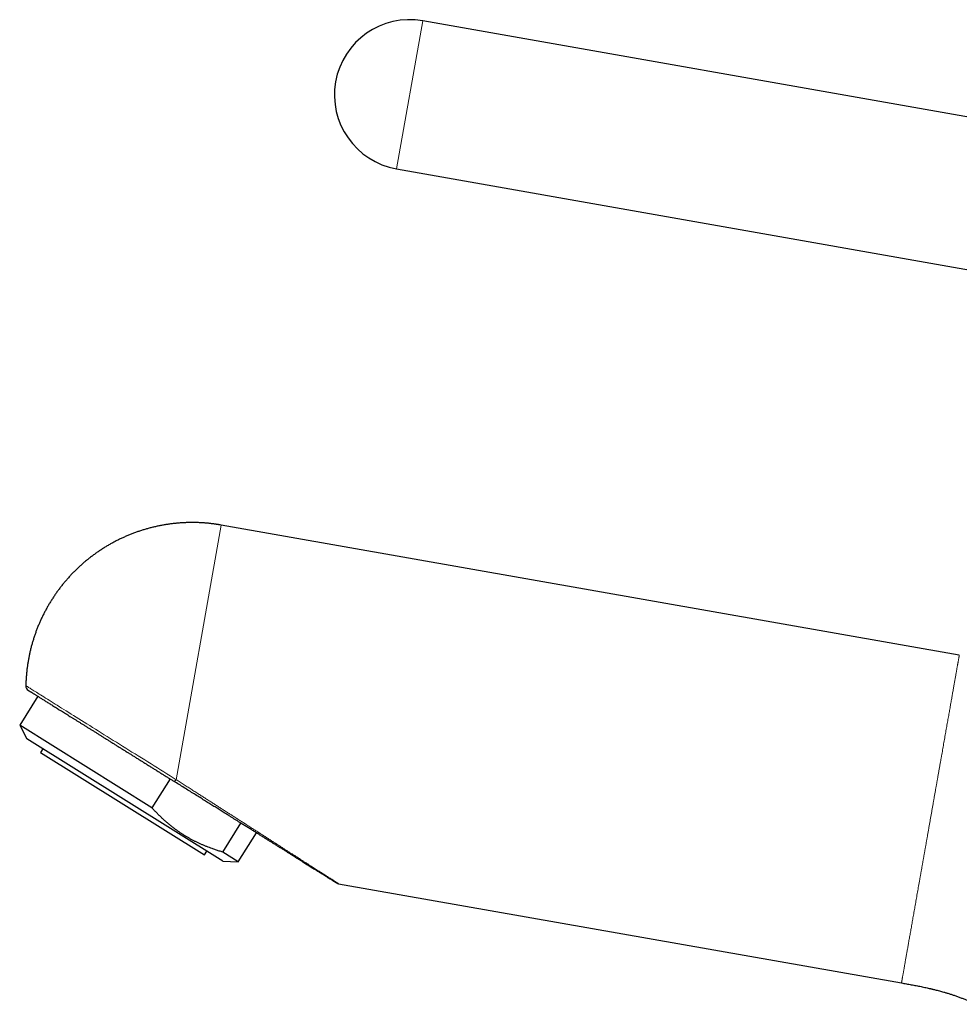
# Model space of a CAD drawing. Header units: millimetres. Extents: x 8 to 575, y 12 to 410.
# Tile 1 of 29: x 33 to 120, y 318 to 410. Entities that reach past the tile are written whole.
import ezdxf

# ---------------------------------------------------------------- set-up
doc = ezdxf.new("R2010")
doc.units = ezdxf.units.MM

msp = doc.modelspace()

# ---------------------------------------------------------------- linework, layer by layer
at = {"color": 252, "linetype": 'Continuous', "lineweight": 0}
for p, q in [((70.276, 409.675), (67.845, 395.888)), ((51.51, 362.709), (47.328, 338.993))]:
    msp.add_line(p, q, dxfattribs=at)
at = {"color": 7, "linetype": 'Continuous', "lineweight": 30}
for p, q in [((124.863, 400.05), (70.276, 409.675)), ((67.845, 395.888), (124.863, 385.834)), ((120.249, 350.588), (51.51, 362.709)), ((34.433, 346.764), (32.749, 344.069)), ((32.749, 344.069), (33.427, 342.794)), ((45.067, 336.371), (32.749, 344.069)), ((51.66, 331.401), (33.427, 342.794)), ((34.911, 341.867), (34.699, 341.528)), ((34.699, 341.528), (49.964, 331.989)), ((46.752, 339.067), (45.067, 336.371)), ((51.673, 332.244), (53.357, 334.939)), ((53.102, 331.351), (54.787, 334.046)), ((49.964, 331.989), (50.176, 332.328)), ((53.102, 331.351), (51.673, 332.244)), ((51.66, 331.401), (53.102, 331.351)), ((62.446, 329.302), (114.866, 320.059)), ((62.446, 329.302), (62.446, 329.302)), ((117.708, 319.498), (117.712, 319.497))]:
    msp.add_line(p, q, dxfattribs=at)
at = {"color": 252, "linetype": 'Continuous', "lineweight": 0, "flags": 128}
msp.add_lwpolyline([(33.321, 347.746), (33.325, 347.744), (33.337, 347.736), (33.356, 347.724), (33.384, 347.707), (33.419, 347.685), (33.461, 347.658), (33.512, 347.627), (33.57, 347.59), (33.636, 347.549), (33.709, 347.504), (33.79, 347.453), (33.878, 347.398), (33.974, 347.338), (34.077, 347.273), (34.188, 347.204), (34.305, 347.131), (34.43, 347.053), (34.562, 346.971), (34.701, 346.884), (34.846, 346.793), (34.999, 346.698), (35.158, 346.598), (35.323, 346.495), (35.495, 346.388), (35.673, 346.276), (35.858, 346.161), (36.048, 346.042), (36.245, 345.919), (36.447, 345.793), (36.655, 345.663), (36.868, 345.53), (37.087, 345.393), (37.31, 345.253), (37.539, 345.11), (37.773, 344.964), (38.012, 344.815), (38.255, 344.663), (38.502, 344.509), (38.754, 344.351), (39.01, 344.191), (39.269, 344.029), (39.532, 343.865), (39.799, 343.698), (40.069, 343.529), (40.343, 343.359), (40.619, 343.186), (40.898, 343.012), (41.179, 342.836), (41.463, 342.658), (41.749, 342.48), (42.037, 342.3), (42.327, 342.119), (42.618, 341.936), (42.911, 341.754), (43.205, 341.57), (43.5, 341.386), (43.795, 341.201), (44.092, 341.016), (44.388, 340.83), (44.685, 340.645), (44.982, 340.46), (45.278, 340.275), (45.574, 340.09), (45.869, 339.905), (46.163, 339.721), (46.457, 339.538), (46.749, 339.355), (47.039, 339.174), (47.328, 338.993)], dxfattribs=at)
at = {"color": 7, "linetype": 'Continuous', "lineweight": 30}
for centre, radius, start, end in [((69.06, 402.781), 7, 80, 260), ((33.821, 347.736), 0.5, 178.88478, 238)]:
    msp.add_arc(centre, radius, start, end, dxfattribs=at)
for points, knots in [([(51.51, 362.709), (51.453, 362.719), (51.373, 362.733), (51.254, 362.752), (51.151, 362.768), (51.028, 362.786), (50.899, 362.804), (50.763, 362.822), (50.622, 362.839), (50.477, 362.856), (50.329, 362.871), (50.178, 362.885), (50.025, 362.897), (49.871, 362.909), (49.714, 362.919), (49.557, 362.927), (49.398, 362.934), (49.239, 362.939), (49.078, 362.942), (48.917, 362.944), (48.755, 362.944), (48.593, 362.943), (48.43, 362.94), (48.266, 362.935), (48.102, 362.928), (47.938, 362.92), (47.773, 362.909), (47.609, 362.897), (47.444, 362.884), (47.279, 362.868), (47.113, 362.851), (46.948, 362.831), (46.783, 362.81), (46.617, 362.788), (46.452, 362.763), (46.287, 362.737), (46.122, 362.708), (45.957, 362.678), (45.792, 362.646), (45.627, 362.613), (45.463, 362.577), (45.299, 362.54), (45.135, 362.501), (44.972, 362.46), (44.808, 362.417), (44.646, 362.372), (44.483, 362.326), (44.321, 362.278), (44.159, 362.228), (43.998, 362.176), (43.838, 362.123), (43.678, 362.067), (43.518, 362.01), (43.359, 361.951), (43.201, 361.891), (43.043, 361.828), (42.886, 361.764), (42.729, 361.698), (42.573, 361.631), (42.418, 361.562), (42.264, 361.491), (42.11, 361.418), (41.957, 361.343), (41.805, 361.267), (41.654, 361.189), (41.503, 361.11), (41.353, 361.029), (41.205, 360.946), (41.057, 360.861), (40.91, 360.775), (40.764, 360.688), (40.618, 360.598), (40.474, 360.507), (40.331, 360.415), (40.189, 360.32), (40.048, 360.225), (39.908, 360.127), (39.769, 360.029), (39.631, 359.928), (39.494, 359.826), (39.358, 359.723), (39.223, 359.618), (39.09, 359.512), (38.957, 359.404), (38.826, 359.294), (38.696, 359.183), (38.568, 359.071), (38.44, 358.958), (38.314, 358.842), (38.189, 358.726), (38.065, 358.608), (37.943, 358.489), (37.822, 358.368), (37.702, 358.246), (37.583, 358.123), (37.466, 357.999), (37.351, 357.873), (37.236, 357.746), (37.123, 357.617), (37.012, 357.488), (36.902, 357.357), (36.793, 357.225), (36.686, 357.092), (36.58, 356.957), (36.476, 356.822), (36.373, 356.685), (36.272, 356.547), (36.172, 356.408), (36.074, 356.268), (35.978, 356.127), (35.883, 355.984), (35.789, 355.841), (35.697, 355.697), (35.607, 355.551), (35.518, 355.405), (35.431, 355.258), (35.346, 355.109), (35.262, 354.96), (35.18, 354.81), (35.099, 354.659), (35.021, 354.507), (34.943, 354.354), (34.868, 354.201), (34.794, 354.046), (34.722, 353.891), (34.652, 353.735), (34.583, 353.578), (34.516, 353.42), (34.451, 353.262), (34.388, 353.103), (34.326, 352.943), (34.266, 352.783), (34.208, 352.622), (34.152, 352.46), (34.097, 352.298), (34.045, 352.135), (33.994, 351.971), (33.945, 351.807), (33.897, 351.643), (33.852, 351.478), (33.808, 351.312), (33.766, 351.146), (33.726, 350.979), (33.688, 350.812), (33.652, 350.645), (33.617, 350.477), (33.585, 350.309), (33.554, 350.14), (33.525, 349.972), (33.498, 349.802), (33.473, 349.633), (33.45, 349.463), (33.429, 349.293), (33.409, 349.123), (33.391, 348.953), (33.376, 348.782), (33.362, 348.611), (33.35, 348.44), (33.34, 348.269), (33.332, 348.098), (33.326, 347.927), (33.322, 347.809), (33.321, 347.749), (33.321, 347.746)], [0, 0, 0, 0, 0.006463, 0.00912, 0.013528, 0.018114, 0.023042, 0.028192, 0.033518, 0.038979, 0.04455, 0.05021, 0.055944, 0.06174, 0.067589, 0.073484, 0.079419, 0.085389, 0.09139, 0.097418, 0.103472, 0.109549, 0.115645, 0.121761, 0.127893, 0.134042, 0.140204, 0.14638, 0.152569, 0.158769, 0.164979, 0.1712, 0.17743, 0.183669, 0.189915, 0.19617, 0.202432, 0.2087, 0.214975, 0.221256, 0.227543, 0.233835, 0.240132, 0.246434, 0.25274, 0.259051, 0.265366, 0.271684, 0.278007, 0.284332, 0.290661, 0.296994, 0.303329, 0.309667, 0.316007, 0.32235, 0.328696, 0.335044, 0.341394, 0.347746, 0.3541, 0.360457, 0.366814, 0.373174, 0.379536, 0.385898, 0.392263, 0.398629, 0.404996, 0.411365, 0.417735, 0.424106, 0.430478, 0.436852, 0.443226, 0.449602, 0.455978, 0.462356, 0.468734, 0.475113, 0.481493, 0.487874, 0.494256, 0.500638, 0.507021, 0.513405, 0.51979, 0.526175, 0.532561, 0.538947, 0.545334, 0.551722, 0.55811, 0.564498, 0.570887, 0.577277, 0.583667, 0.590057, 0.596448, 0.60284, 0.609231, 0.615624, 0.622016, 0.628409, 0.634802, 0.641196, 0.64759, 0.653984, 0.660379, 0.666774, 0.673169, 0.679565, 0.685961, 0.692357, 0.698754, 0.70515, 0.711547, 0.717945, 0.724342, 0.73074, 0.737138, 0.743536, 0.749935, 0.756333, 0.762732, 0.769132, 0.775531, 0.781931, 0.78833, 0.79473, 0.801131, 0.807531, 0.813932, 0.820333, 0.826734, 0.833135, 0.839536, 0.845938, 0.85234, 0.858742, 0.865144, 0.871546, 0.877949, 0.884351, 0.890754, 0.897157, 0.903561, 0.909964, 0.916368, 0.922771, 0.929175, 0.93558, 0.941984, 0.948388, 0.954793, 0.961198, 0.967603, 0.974008, 0.980414, 0.986819, 0.993225, 0.999631, 1, 1, 1, 1]), ([(33.554, 347.313), (33.555, 347.313), (33.556, 347.312), (33.567, 347.305), (33.585, 347.294), (33.609, 347.279), (33.641, 347.259), (33.679, 347.235), (33.724, 347.208), (33.775, 347.175), (33.833, 347.139), (33.899, 347.098), (33.972, 347.053), (34.051, 347.003), (34.137, 346.949), (34.229, 346.892), (34.327, 346.83), (34.431, 346.765), (34.541, 346.696), (34.659, 346.623), (34.783, 346.546), (34.914, 346.464), (35.051, 346.378), (35.194, 346.289), (35.342, 346.196), (35.495, 346.1), (35.653, 346.002), (35.817, 345.9), (35.987, 345.793), (36.164, 345.683), (36.346, 345.569), (36.534, 345.451), (36.727, 345.331), (36.923, 345.208), (37.124, 345.083), (37.327, 344.956), (37.536, 344.825), (37.75, 344.691), (37.97, 344.554), (38.195, 344.413), (38.424, 344.27), (38.657, 344.125), (38.891, 343.978), (39.128, 343.83), (39.368, 343.681), (39.61, 343.529), (39.858, 343.374), (40.11, 343.217), (40.366, 343.057), (40.624, 342.896), (40.884, 342.733), (41.145, 342.57), (41.407, 342.406), (41.669, 342.242), (41.934, 342.077), (42.202, 341.91), (42.473, 341.74), (42.747, 341.569), (43.021, 341.398), (43.296, 341.226), (43.57, 341.055), (43.843, 340.884), (44.115, 340.714), (44.388, 340.544), (44.663, 340.372), (44.939, 340.199), (45.216, 340.026), (45.492, 339.854), (45.768, 339.681), (46.041, 339.511), (46.311, 339.342), (46.579, 339.175), (46.846, 339.008), (47.023, 338.897), (47.112, 338.842)], [0, 0, 0, 0, 0.0140326, 0.0280392, 0.0420247, 0.0559981, 0.0699684, 0.0836953, 0.0974366, 0.1112009, 0.1249969, 0.139034, 0.1530408, 0.1670264, 0.1809999, 0.1949702, 0.2086969, 0.222438, 0.2362021, 0.2499977, 0.2640345, 0.2780411, 0.2920265, 0.3059998, 0.3199702, 0.333697, 0.3474382, 0.3612026, 0.3749985, 0.3890356, 0.4030424, 0.4170279, 0.4310014, 0.4449717, 0.4586983, 0.4724394, 0.4862034, 0.499999, 0.5140357, 0.5280423, 0.5420277, 0.556001, 0.5699713, 0.5836981, 0.5974393, 0.6112036, 0.6249995, 0.6390365, 0.6530433, 0.6670288, 0.6810022, 0.6949725, 0.7086991, 0.7224402, 0.7362042, 0.7499997, 0.7640364, 0.7780429, 0.7920283, 0.8060016, 0.8199719, 0.8336986, 0.8474398, 0.861204, 0.8749999, 0.8890393, 0.9030478, 0.9170345, 0.9310084, 0.9449786, 0.9587046, 0.9724445, 0.9862068, 1, 1, 1, 1]), ([(58.113, 331.967), (58.035, 332.016), (57.879, 332.113), (57.641, 332.262), (57.397, 332.415), (57.147, 332.571), (56.891, 332.731), (56.63, 332.894), (56.375, 333.053), (56.128, 333.207), (55.952, 333.318), (55.836, 333.39), (55.782, 333.424), (55.727, 333.458), (55.672, 333.493), (55.617, 333.527), (55.563, 333.561), (55.424, 333.648), (55.198, 333.789), (54.891, 333.98), (54.589, 334.169), (54.291, 334.355), (53.989, 334.545), (53.681, 334.737), (53.435, 334.89), (53.254, 335.004), (53.137, 335.077), (53.02, 335.15), (52.903, 335.223), (52.791, 335.293), (52.634, 335.391), (52.432, 335.517), (52.14, 335.699), (51.804, 335.909), (51.423, 336.147), (51.037, 336.389), (50.646, 336.633), (50.25, 336.881), (49.848, 337.132), (49.427, 337.395), (48.987, 337.67), (48.527, 337.957), (48.061, 338.248), (47.589, 338.544), (47.271, 338.742), (47.112, 338.842)], [0, 0, 0, 0, 0.023512, 0.047357, 0.071539, 0.096065, 0.120938, 0.146164, 0.171746, 0.194099, 0.216722, 0.221839, 0.226969, 0.232113, 0.237271, 0.242443, 0.247629, 0.252475, 0.281478, 0.310857, 0.337893, 0.365247, 0.39292, 0.420915, 0.449236, 0.459703, 0.470214, 0.480769, 0.491368, 0.501744, 0.511176, 0.533519, 0.556016, 0.589502, 0.623331, 0.657507, 0.692032, 0.726909, 0.762142, 0.797733, 0.837299, 0.877306, 0.917756, 0.958653, 1, 1, 1, 1]), ([(51.673, 332.244), (51.559, 332.278), (51.331, 332.345), (50.993, 332.454), (50.686, 332.561), (50.409, 332.663), (50.161, 332.759), (49.915, 332.86), (49.671, 332.966), (49.43, 333.076), (49.19, 333.191), (48.953, 333.31), (48.718, 333.435), (48.486, 333.564), (48.257, 333.699), (48.03, 333.838), (47.806, 333.982), (47.585, 334.131), (47.367, 334.285), (47.152, 334.444), (46.927, 334.617), (46.691, 334.807), (46.446, 335.014), (46.206, 335.227), (45.97, 335.445), (45.738, 335.669), (45.51, 335.898), (45.286, 336.132), (45.14, 336.291), (45.067, 336.371)], [0, 0, 0, 0, 0.044727, 0.089457, 0.134183, 0.1678, 0.201421, 0.235042, 0.268659, 0.302375, 0.336096, 0.369816, 0.403532, 0.437357, 0.471188, 0.505018, 0.538843, 0.572768, 0.606698, 0.640628, 0.674553, 0.715154, 0.755755, 0.796436, 0.837123, 0.877811, 0.918493, 0.959246, 1, 1, 1, 1]), ([(62.269, 329.37), (62.27, 329.37), (62.271, 329.369), (62.27, 329.37), (62.264, 329.374), (62.253, 329.38), (62.238, 329.39), (62.218, 329.402), (62.195, 329.417), (62.169, 329.433), (62.14, 329.451), (62.108, 329.471), (62.073, 329.493), (62.034, 329.517), (61.992, 329.544), (61.94, 329.576), (61.878, 329.615), (61.803, 329.662), (61.721, 329.713), (61.653, 329.755), (61.603, 329.787), (61.572, 329.806), (61.541, 329.825), (61.51, 329.845), (61.478, 329.865), (61.445, 329.886), (61.411, 329.906), (61.352, 329.943), (61.265, 329.998), (61.151, 330.069), (61.036, 330.141), (60.92, 330.214), (60.798, 330.289), (60.706, 330.347), (60.647, 330.384), (60.623, 330.399), (60.598, 330.415), (60.573, 330.43), (60.548, 330.446), (60.522, 330.462), (60.497, 330.478), (60.425, 330.522), (60.312, 330.594), (60.152, 330.693), (59.999, 330.789), (59.846, 330.884), (59.695, 330.979), (59.54, 331.076), (59.37, 331.182), (59.184, 331.298), (58.982, 331.424), (58.774, 331.554), (58.559, 331.688), (58.339, 331.826), (58.189, 331.92), (58.113, 331.967)], [0, 0, 0, 0, 0.011011, 0.028364, 0.047466, 0.066598, 0.08578, 0.105029, 0.124365, 0.141221, 0.158145, 0.175147, 0.19224, 0.209433, 0.226738, 0.244165, 0.268346, 0.292805, 0.317566, 0.342654, 0.350772, 0.358922, 0.367105, 0.375322, 0.383573, 0.391859, 0.400182, 0.408541, 0.435058, 0.461965, 0.486335, 0.511044, 0.536107, 0.561536, 0.566381, 0.571238, 0.576106, 0.580987, 0.58588, 0.590784, 0.595701, 0.600631, 0.631899, 0.660244, 0.689004, 0.715042, 0.741428, 0.768169, 0.795273, 0.828022, 0.861306, 0.895136, 0.929522, 0.964473, 1, 1, 1, 1]), ([(58.121, 331.963), (58.195, 331.916), (58.342, 331.824), (58.56, 331.688), (58.776, 331.554), (58.988, 331.421), (59.196, 331.291), (59.4, 331.164), (59.599, 331.039), (59.795, 330.917), (59.974, 330.805), (60.136, 330.704), (60.284, 330.612), (60.428, 330.521), (60.569, 330.433), (60.706, 330.348), (60.839, 330.265), (60.967, 330.185), (61.091, 330.108), (61.209, 330.034), (61.322, 329.963), (61.428, 329.897), (61.53, 329.833), (61.627, 329.772), (61.719, 329.715), (61.803, 329.663), (61.88, 329.614), (61.95, 329.571), (62.014, 329.531), (62.073, 329.494), (62.124, 329.462), (62.168, 329.435), (62.205, 329.411), (62.237, 329.392), (62.262, 329.376), (62.28, 329.365), (62.292, 329.357), (62.298, 329.354), (62.297, 329.354), (62.297, 329.354)], [0, 0, 0, 0, 0.034773, 0.069542, 0.104306, 0.139066, 0.173822, 0.207952, 0.242078, 0.276198, 0.310311, 0.337597, 0.364878, 0.392154, 0.419423, 0.446692, 0.473475, 0.500264, 0.527057, 0.553852, 0.579688, 0.605522, 0.631349, 0.657168, 0.682976, 0.70877, 0.733078, 0.757373, 0.781656, 0.805928, 0.830191, 0.853162, 0.87613, 0.899098, 0.922069, 0.945043, 0.968024, 0.991012, 1, 1, 1, 1]), ([(62.29, 329.358), (62.294, 329.356), (62.303, 329.351), (62.319, 329.343), (62.336, 329.335), (62.357, 329.326), (62.383, 329.317), (62.414, 329.309), (62.436, 329.304), (62.447, 329.302)], [0, 0, 0, 0, 0.106242, 0.215904, 0.330109, 0.449857, 0.619599, 0.802502, 1, 1, 1, 1]), ([(114.866, 320.059), (115.017, 320.032), (115.319, 319.979), (115.774, 319.898), (116.229, 319.813), (116.685, 319.723), (117.126, 319.631), (117.414, 319.565), (117.551, 319.534)], [0, 0, 0, 0, 0.167958, 0.336623, 0.505912, 0.675744, 0.84604, 1, 1, 1, 1]), ([(117.551, 319.535), (117.556, 319.534), (117.568, 319.531), (117.589, 319.526), (117.616, 319.52), (117.646, 319.513), (117.678, 319.505), (117.702, 319.499), (117.715, 319.496), (117.716, 319.496)], [0, 0, 0, 0, 0.081308, 0.227225, 0.385778, 0.565288, 0.766145, 0.984259, 1, 1, 1, 1]), ([(117.558, 319.533), (117.571, 319.53), (117.622, 319.518), (117.673, 319.506), (117.712, 319.496)], [0, 0, 0, 0, 0.243534, 1, 1, 1, 1]), ([(117.716, 319.495), (117.809, 319.473), (118.037, 319.419), (118.396, 319.325), (118.706, 319.24), (118.927, 319.175), (119.06, 319.135), (119.197, 319.094), (119.336, 319.05), (119.479, 319.004), (119.62, 318.958), (119.819, 318.891), (120.072, 318.802), (120.379, 318.688), (120.678, 318.571), (120.971, 318.451), (121.258, 318.327), (121.537, 318.201), (121.721, 318.114), (121.811, 318.071)], [0, 0, 0, 0, 0.066387, 0.161297, 0.25633, 0.288357, 0.320396, 0.352447, 0.386862, 0.42138, 0.455649, 0.489671, 0.566093, 0.641292, 0.715303, 0.788162, 0.859903, 0.930563, 1, 1, 1, 1])]:
    msp.add_open_spline(points, degree=3, knots=knots, dxfattribs=at)
at = {"color": 252, "linetype": 'Continuous', "lineweight": 0}
for points, knots in [([(120.249, 350.588), (120.249, 350.588), (120.249, 350.586), (120.247, 350.576), (120.244, 350.56), (120.24, 350.537), (120.235, 350.508), (120.229, 350.472), (120.222, 350.431), (120.213, 350.383), (120.204, 350.329), (120.193, 350.268), (120.181, 350.2), (120.168, 350.125), (120.153, 350.045), (120.138, 349.958), (120.122, 349.864), (120.104, 349.765), (120.085, 349.659), (120.066, 349.547), (120.045, 349.429), (120.023, 349.305), (120, 349.176), (119.977, 349.042), (119.952, 348.903), (119.927, 348.759), (119.9, 348.607), (119.872, 348.449), (119.843, 348.285), (119.813, 348.115), (119.782, 347.939), (119.75, 347.758), (119.717, 347.571), (119.684, 347.38), (119.649, 347.183), (119.613, 346.982), (119.577, 346.775), (119.54, 346.563), (119.502, 346.348), (119.463, 346.13), (119.424, 345.908), (119.384, 345.683), (119.343, 345.451), (119.302, 345.213), (119.259, 344.97), (119.215, 344.722), (119.171, 344.47), (119.126, 344.215), (119.08, 343.955), (119.033, 343.692), (118.986, 343.426), (118.939, 343.156), (118.891, 342.883), (118.842, 342.607), (118.793, 342.329), (118.744, 342.05), (118.694, 341.77), (118.645, 341.487), (118.594, 341.2), (118.543, 340.908), (118.49, 340.612), (118.438, 340.314), (118.385, 340.013), (118.331, 339.711), (118.278, 339.407), (118.224, 339.101), (118.17, 338.793), (118.115, 338.485), (118.061, 338.175), (118.006, 337.864), (117.951, 337.553), (117.896, 337.244), (117.842, 336.935), (117.787, 336.626), (117.732, 336.314), (117.677, 336), (117.621, 335.684), (117.565, 335.367), (117.51, 335.05), (117.454, 334.733), (117.398, 334.417), (117.342, 334.101), (117.287, 333.786), (117.231, 333.472), (117.176, 333.158), (117.121, 332.846), (117.066, 332.536), (117.012, 332.23), (116.959, 331.926), (116.905, 331.624), (116.852, 331.322), (116.799, 331.019), (116.745, 330.716), (116.692, 330.415), (116.64, 330.116), (116.587, 329.819), (116.535, 329.525), (116.484, 329.233), (116.433, 328.944), (116.383, 328.659), (116.333, 328.376), (116.283, 328.096), (116.235, 327.82), (116.187, 327.55), (116.14, 327.284), (116.094, 327.022), (116.048, 326.761), (116.002, 326.503), (115.957, 326.246), (115.913, 325.993), (115.869, 325.745), (115.826, 325.5), (115.783, 325.26), (115.742, 325.024), (115.701, 324.792), (115.661, 324.566), (115.622, 324.344), (115.583, 324.127), (115.546, 323.915), (115.51, 323.71), (115.475, 323.511), (115.441, 323.317), (115.407, 323.126), (115.374, 322.94), (115.342, 322.757), (115.311, 322.58), (115.28, 322.408), (115.251, 322.242), (115.223, 322.081), (115.205, 321.979), (115.196, 321.928)], [0, 0, 0, 0, 0.00784, 0.01568, 0.02352, 0.03136, 0.0392, 0.0469, 0.0546, 0.0623, 0.07, 0.077857, 0.085714, 0.093571, 0.101429, 0.109286, 0.117143, 0.125, 0.13284, 0.14068, 0.14852, 0.15636, 0.1642, 0.1719, 0.1796, 0.1873, 0.195, 0.202857, 0.210714, 0.218571, 0.226429, 0.234286, 0.242143, 0.25, 0.25784, 0.26568, 0.27352, 0.28136, 0.2892, 0.2969, 0.3046, 0.3123, 0.32, 0.327857, 0.335714, 0.343571, 0.351429, 0.359286, 0.367143, 0.375, 0.38284, 0.39068, 0.39852, 0.40636, 0.4142, 0.4219, 0.4296, 0.4373, 0.445, 0.452857, 0.460714, 0.468571, 0.476429, 0.484286, 0.492143, 0.5, 0.50784, 0.51568, 0.52352, 0.53136, 0.5392, 0.5469, 0.5546, 0.5623, 0.57, 0.577857, 0.585714, 0.593571, 0.601429, 0.609286, 0.617143, 0.625, 0.63284, 0.64068, 0.64852, 0.65636, 0.6642, 0.6719, 0.6796, 0.6873, 0.695, 0.702857, 0.710714, 0.718571, 0.726429, 0.734286, 0.742143, 0.75, 0.75784, 0.76568, 0.77352, 0.78136, 0.7892, 0.7969, 0.8046, 0.8123, 0.82, 0.827857, 0.835714, 0.843571, 0.851429, 0.859286, 0.867143, 0.875, 0.88284, 0.89068, 0.89852, 0.90636, 0.9142, 0.9219, 0.9296, 0.9373, 0.945, 0.952857, 0.960714, 0.968571, 0.976429, 0.984286, 0.992143, 1, 1, 1, 1]), ([(47.328, 338.993), (47.453, 338.913), (47.702, 338.754), (48.072, 338.517), (48.436, 338.283), (48.795, 338.053), (49.149, 337.826), (49.492, 337.606), (49.822, 337.394), (50.142, 337.19), (50.456, 336.988), (50.766, 336.789), (51.072, 336.593), (51.372, 336.401), (51.668, 336.211), (51.96, 336.024), (52.246, 335.841), (52.493, 335.683), (52.7, 335.55), (52.82, 335.473), (52.889, 335.429), (52.908, 335.417), (52.926, 335.405), (52.945, 335.393), (52.963, 335.381), (52.981, 335.369), (53, 335.357), (53.063, 335.317), (53.221, 335.216), (53.47, 335.056), (53.781, 334.857), (54.101, 334.652), (54.43, 334.441), (54.752, 334.235), (55.067, 334.033), (55.373, 333.836), (55.671, 333.645), (55.961, 333.46), (56.243, 333.278), (56.521, 333.1), (56.795, 332.925), (57.063, 332.753), (57.324, 332.586), (57.578, 332.423), (57.826, 332.264), (58.066, 332.11), (58.223, 332.01), (58.301, 331.96)], [0, 0, 0, 0, 0.03239, 0.064386, 0.095989, 0.127199, 0.158017, 0.188442, 0.216771, 0.244752, 0.272386, 0.299673, 0.326615, 0.35321, 0.379461, 0.405368, 0.430931, 0.456151, 0.471516, 0.486751, 0.488419, 0.490085, 0.49175, 0.493413, 0.495075, 0.496735, 0.498393, 0.500197, 0.513733, 0.540932, 0.567771, 0.598377, 0.628504, 0.658156, 0.687333, 0.716037, 0.743771, 0.771054, 0.797888, 0.824275, 0.850742, 0.87675, 0.902301, 0.927398, 0.952044, 0.976244, 1, 1, 1, 1]), ([(58.113, 331.967), (58.122, 331.962), (58.142, 331.952), (58.174, 331.944), (58.207, 331.941), (58.239, 331.944), (58.269, 331.95), (58.29, 331.956), (58.301, 331.96)], [0, 0, 0, 0, 0.186649, 0.373299, 0.559948, 0.706632, 0.853316, 1, 1, 1, 1]), ([(58.301, 331.96), (58.384, 331.907), (58.549, 331.801), (58.79, 331.646), (59.023, 331.497), (59.249, 331.352), (59.467, 331.212), (59.677, 331.078), (59.881, 330.947), (60.079, 330.82), (60.27, 330.697), (60.433, 330.593), (60.57, 330.505), (60.678, 330.436), (60.752, 330.389), (60.792, 330.363), (60.804, 330.355), (60.816, 330.347), (60.829, 330.34), (60.841, 330.332), (60.9, 330.294), (61.004, 330.227), (61.148, 330.134), (61.285, 330.047), (61.414, 329.964), (61.535, 329.886), (61.649, 329.814), (61.755, 329.745), (61.85, 329.684), (61.936, 329.63), (62.011, 329.581), (62.081, 329.536), (62.145, 329.496), (62.204, 329.458), (62.259, 329.423), (62.296, 329.399), (62.319, 329.384), (62.33, 329.377), (62.34, 329.37), (62.35, 329.364), (62.36, 329.358), (62.376, 329.348), (62.396, 329.335), (62.416, 329.322), (62.432, 329.312), (62.442, 329.305), (62.447, 329.302), (62.447, 329.302), (62.446, 329.302)], [0, 0, 0, 0, 0.03931, 0.077897, 0.115769, 0.152936, 0.189407, 0.225193, 0.260304, 0.295662, 0.330334, 0.364335, 0.386415, 0.408213, 0.427166, 0.429632, 0.432095, 0.434554, 0.437009, 0.439461, 0.441909, 0.472918, 0.503398, 0.533367, 0.562842, 0.591844, 0.620391, 0.648507, 0.676212, 0.700707, 0.724908, 0.748835, 0.772504, 0.795937, 0.821462, 0.846751, 0.85334, 0.859914, 0.866475, 0.873024, 0.87956, 0.886085, 0.906991, 0.927814, 0.948572, 0.969282, 0.989964, 1, 1, 1, 1]), ([(115.196, 321.928), (115.187, 321.879), (115.17, 321.783), (115.146, 321.645), (115.122, 321.512), (115.1, 321.385), (115.079, 321.263), (115.058, 321.147), (115.038, 321.033), (115.018, 320.922), (114.999, 320.814), (114.982, 320.713), (114.965, 320.619), (114.95, 320.535), (114.937, 320.46), (114.925, 320.393), (114.914, 320.333), (114.905, 320.278), (114.896, 320.23), (114.889, 320.187), (114.882, 320.149), (114.876, 320.117), (114.872, 320.091), (114.869, 320.073), (114.867, 320.061), (114.866, 320.06), (114.866, 320.059)], [0, 0, 0, 0, 0.04, 0.08, 0.12, 0.16, 0.2, 0.24, 0.28, 0.324, 0.368, 0.412, 0.456, 0.5, 0.54, 0.58, 0.62, 0.66, 0.7, 0.74, 0.78, 0.824, 0.868, 0.912, 0.956, 1, 1, 1, 1])]:
    msp.add_open_spline(points, degree=3, knots=knots, dxfattribs=at)
msp.add_open_spline([(47.112, 338.842), (47.116, 338.84), (47.126, 338.836), (47.146, 338.839), (47.169, 338.848), (47.196, 338.865), (47.226, 338.888), (47.258, 338.917), (47.292, 338.952), (47.316, 338.98), (47.328, 338.993)], degree=3, dxfattribs=at)

doc.saveas('drawing.dxf')
